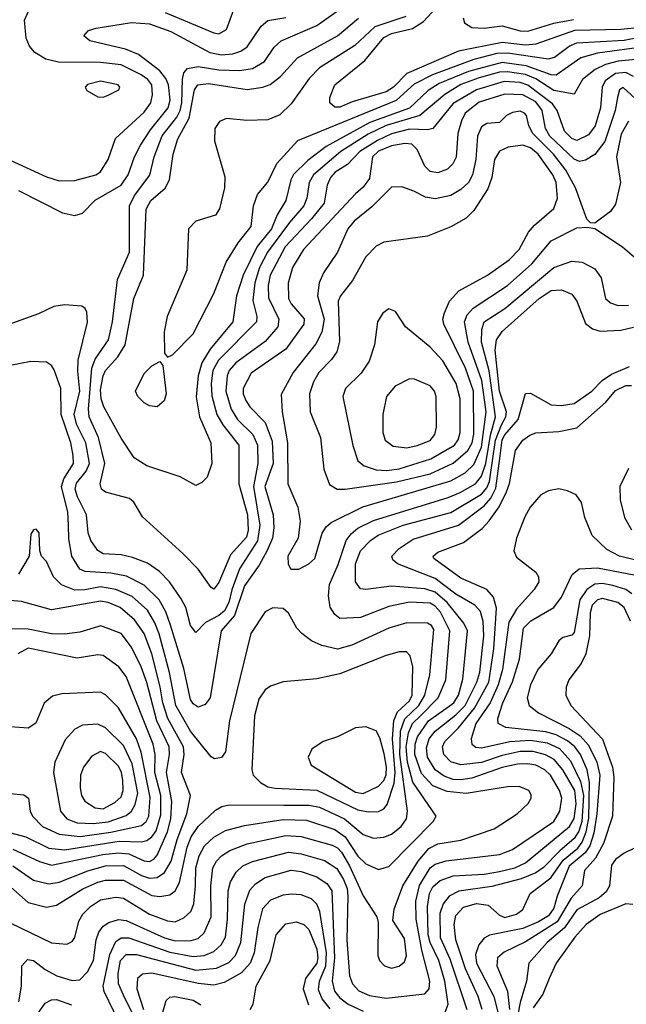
# Model space of a CAD drawing. Extents: x 997026 to 1115308, y 536381 to 619039.
# Tile 19 of 256: x 1002921 to 1005277, y 554105 to 557927. Entities that reach past the tile are written whole.
import ezdxf

# ---------------------------------------------------------------- set-up
doc = ezdxf.new("R2010")
doc.units = 0

msp = doc.modelspace()

# ---------------------------------------------------------------- linework, layer by layer
at = {"layer": '0CON20XD'}
for points in [[(1002885, 557382.5), (1003025, 557316.7), (1003075, 557302.2), (1003135, 557302.7), (1003217.5, 557325), (1003235, 557336.7), (1003265, 557384.4), (1003294.1, 557465.9), (1003405, 557568.8), (1003431, 557605), (1003436.8, 557635), (1003434.4, 557675), (1003419.3, 557695), (1003393.4, 557713.4), (1003315, 557751.7), (1003235, 557761.7), (1003072.1, 557762.1), (1003023.4, 557773.4), (1002980.2, 557800.2), (1002960, 557825), (1002946, 557855), (1002940, 557925), (1002975.4, 558004.6)], [(1005460.1, 557970.1), (1005378.1, 557911.9), (1005335, 557897.4), (1005255, 557889.2), (1005075.4, 557885.4), (1004925, 557831.9), (1004885, 557828.8), (1004795, 557838.4), (1004625.1, 557804.9), (1004425, 557718), (1004372.9, 557665), (1004345, 557647.8), (1004211.9, 557608.1), (1004165, 557587.6), (1004145, 557587.7), (1004125.5, 557605), (1004125.6, 557625.6), (1004144.7, 557675), (1004261.5, 557768.5), (1004335, 557857.6), (1004365, 557873.4), (1004446.7, 557893.3), (1004489.5, 557920.5), (1004570.3, 558009.7)], [(1005355, 557776.2), (1005245, 557765.7), (1005196.1, 557753.9), (1005156.3, 557733.7), (1005106.9, 557695), (1005075, 557638), (1004995, 557652.8), (1004925, 557697.3), (1004885, 557714.1), (1004815, 557724.9), (1004785, 557723.4), (1004705, 557702.1), (1004634.9, 557675.1), (1004572.7, 557637.3), (1004474.6, 557555.4), (1004345, 557516.1), (1004275, 557482.8), (1004168.9, 557415), (1004062.2, 557325), (1004045.9, 557295), (1004037, 557235), (1004025.2, 557205), (1003969.4, 557140.6), (1003884.1, 557025), (1003852.3, 556965), (1003834.7, 556905.3), (1003826.6, 556836.6), (1003841.9, 556775), (1003841.4, 556755), (1003692.9, 556605), (1003671.4, 556565), (1003665.1, 556514.9), (1003667.3, 556467.3), (1003686.8, 556395), (1003710, 556355), (1003771.9, 556275), (1003772, 556125), (1003805.7, 556005), (1003808.6, 555945), (1003801.9, 555918.1), (1003740.1, 555849.9), (1003695, 555742.9), (1003675, 555717.1), (1003665, 555722.9), (1003614.2, 555794.2), (1003555, 555854.5), (1003397.8, 555997.8), (1003364.2, 556054.2), (1003348.1, 556068.1), (1003255, 556092.7), (1003239.5, 556105), (1003234, 556125), (1003252.3, 556205), (1003227.9, 556305), (1003191.8, 556385), (1003189, 556415), (1003201.1, 556575), (1003215, 556610), (1003266.5, 556685), (1003281.2, 556755), (1003300.8, 556919.2), (1003348.4, 557025), (1003348, 557205), (1003367.6, 557245), (1003426.5, 557323.5), (1003443.1, 557395), (1003475, 557476.4), (1003531.1, 557548.9), (1003544.7, 557575), (1003551.2, 557605), (1003553, 557697), (1003559.4, 557720.6), (1003572.5, 557737.5), (1003614.8, 557745.2), (1003695, 557732.4), (1003775, 557729.5), (1003825, 557738.3), (1003872, 557765), (1003909.9, 557820.1), (1003936.2, 557845), (1004075, 557904.8), (1004163, 557967)], [(1004420.7, 557939.3), (1004300.4, 557899.6), (1004222.4, 557827.6), (1004085, 557740.3), (1004045, 557698.9), (1003975, 557600), (1003931.5, 557558.5), (1003885, 557538.8), (1003803.7, 557536.3), (1003725, 557544.3), (1003697.6, 557532.4), (1003679.4, 557505), (1003677.6, 557457.6), (1003717.4, 557317.4), (1003716.9, 557275), (1003697.3, 557192.7), (1003681.7, 557168.3), (1003605, 557145.6), (1003577.1, 557115), (1003570.6, 556955), (1003493.5, 556775), (1003481.9, 556715), (1003483.3, 556633.3), (1003495, 556617.5), (1003515, 556626.2), (1003595, 556708), (1003675.5, 556865), (1003723.8, 556986.2), (1003769.6, 557060.4), (1003819.7, 557125), (1003828.7, 557205), (1003845, 557248.6), (1003885, 557296.7), (1003920.4, 557369.6), (1004002, 557458), (1004385, 557614.3), (1004455, 557678), (1004526, 557714), (1004686.1, 557773.9), (1004775, 557796.8), (1004815, 557798.7), (1004975, 557775.2), (1004998.2, 557781.8), (1005055, 557824.5), (1005085, 557837.4), (1005268.1, 557848.1), (1005365, 557867.5)], [(1003486.8, 557955), (1003675, 557876.1), (1003695, 557872.5), (1003725, 557889.2), (1003752.6, 557967.4)], [(1002916.2, 557263.8), (1003087.1, 557177.1), (1003135, 557166.9), (1003165, 557176.2), (1003213.9, 557226.1), (1003315, 557285.3), (1003342.5, 557325), (1003366.9, 557395), (1003390.2, 557439.8), (1003429.7, 557500.3), (1003497.8, 557585), (1003505.7, 557615), (1003498.9, 557675), (1003488.8, 557698.8), (1003465, 557729), (1003382.7, 557792.7), (1003332.7, 557812.7), (1003193.8, 557845), (1003170, 557865), (1003188.8, 557885), (1003218.8, 557895), (1003355, 557916), (1003425, 557911.6), (1003508.9, 557881.1), (1003660.2, 557800.2), (1003705, 557791.5), (1003749.2, 557795), (1003780, 557805), (1003805, 557821.6), (1003858.5, 557901.5), (1003885, 557924.2), (1003955, 557936.4)], [(1005355, 557823), (1005165, 557797.1), (1005100.9, 557779.1), (1005005, 557712), (1004985, 557712.7), (1004888, 557748), (1004795, 557761.6), (1004663.9, 557726.1), (1004550.2, 557679.8), (1004508.1, 557651.9), (1004435.6, 557584.4), (1004281.2, 557528.8), (1004111.1, 557435), (1004039.9, 557380.1), (1003985, 557326.3), (1003974.4, 557305), (1003954.7, 557225), (1003920.7, 557169.3), (1003898.9, 557115), (1003843.7, 557046.3), (1003789.7, 556935), (1003763.8, 556855), (1003748.7, 556755), (1003661.6, 556648.4), (1003629, 556595), (1003613.9, 556545), (1003607.1, 556462.9), (1003619.4, 556385), (1003664.2, 556285), (1003667.9, 556205), (1003649.1, 556150.9), (1003629.1, 556130.9), (1003605, 556118.8), (1003545, 556152.5), (1003415, 556195.4), (1003366.4, 556226.4), (1003315, 556302.2), (1003248.6, 556425), (1003238.1, 556455), (1003235, 556490), (1003245.6, 556545), (1003255, 556565.3), (1003301.9, 556618.1), (1003330.4, 556665), (1003364.7, 556845), (1003402.6, 556935), (1003412.2, 557192.3), (1003431.1, 557225), (1003486.2, 557273.8), (1003503.3, 557305), (1003517.2, 557405), (1003535.3, 557465), (1003579.3, 557545), (1003600.7, 557655), (1003613.2, 557675), (1003655, 557680), (1003805, 557656.7), (1003865, 557665.2), (1003893.7, 557676.3), (1003933.8, 557706.2), (1004000.2, 557779.8), (1004155, 557864.8), (1004236.9, 557933.1)], [(1004642.9, 557935), (1004649.2, 557915), (1004677.4, 557897.4), (1004725, 557894.7), (1004795, 557903.2), (1004865, 557883.8), (1004895, 557882.8), (1004995.9, 557914.1), (1005072.3, 557927.7)], [(1005305, 557707.2), (1005275, 557722.4), (1005235, 557718), (1005195, 557689.4), (1005182.5, 557665), (1005176.5, 557585), (1005156.4, 557515), (1005129.6, 557480.4), (1005085, 557458.1), (1005065, 557465.6), (1005036.9, 557495), (1005008.5, 557575), (1004990.8, 557600.8), (1004895, 557673.6), (1004865, 557683.1), (1004802.9, 557687.1), (1004695.1, 557654.9), (1004605, 557601.4), (1004525, 557505.3), (1004505, 557500.2), (1004435, 557502.3), (1004365, 557483.6), (1004311.2, 557458.8), (1004242, 557415), (1004194.4, 557365.6), (1004146.6, 557335), (1004128.1, 557315), (1004115.9, 557285), (1004103.3, 557215), (1004055, 557154.4), (1003952.8, 557045), (1003894.5, 556935), (1003886.5, 556895), (1003887, 556847), (1003928, 556765), (1003923.2, 556735), (1003875, 556677.5), (1003760.4, 556595), (1003735, 556565.3), (1003727.3, 556545), (1003722.1, 556485), (1003742.3, 556415), (1003766.6, 556375), (1003826.6, 556316.6), (1003844.8, 556275), (1003845.5, 556205), (1003828.8, 556115), (1003854.2, 555965), (1003845.4, 555904.6), (1003774.6, 555795.4), (1003745, 555713.6), (1003733.2, 555665), (1003716.9, 555633.1), (1003695, 555614), (1003643, 555587), (1003605, 555548.6), (1003585.3, 555575), (1003566.7, 555645), (1003549, 555679), (1003503.1, 555745), (1003464, 555785), (1003417.3, 555817.3), (1003358.9, 555838.9), (1003315, 555849.4), (1003245, 555853.5), (1003225, 555867.1), (1003197.6, 555905), (1003187.5, 555935), (1003181.4, 556005), (1003145.5, 556075), (1003136.7, 556105), (1003141.7, 556128.3), (1003179.7, 556175), (1003191.9, 556205), (1003178.5, 556285), (1003143.8, 556355), (1003132.9, 556395), (1003154.6, 556485), (1003146.8, 556563.2), (1003148.9, 556605), (1003185, 556752.5), (1003182.1, 556792.1), (1003175.8, 556805.8), (1003162.5, 556815), (1003095, 556820), (1003053.9, 556813.9), (1002995, 556785.6), (1002875, 556742.3)], [(1003245, 557626.7), (1003265, 557634.4), (1003306, 557655), (1003310, 557665), (1003303.3, 557675), (1003235, 557688.8), (1003184.7, 557675.3), (1003176.2, 557665), (1003182.1, 557652.1), (1003225, 557628.1), (1003245, 557626.7)], [(1005311.9, 557621.9), (1005265, 557663.8), (1005250, 557655), (1005242.4, 557625), (1005233.6, 557575), (1005193.6, 557455), (1005155, 557404.6), (1005118.3, 557381.7), (1005095, 557377.4), (1005075, 557386.1), (1004979.3, 557475), (1004963.5, 557505), (1004950.7, 557575), (1004925, 557609), (1004875, 557636.1), (1004805, 557638.4), (1004705, 557607.4), (1004651.7, 557565), (1004636.4, 557535), (1004622.3, 557485), (1004616.1, 557393.9), (1004602.8, 557367.2), (1004582.6, 557347.4), (1004545, 557332.7), (1004515, 557337.7), (1004495, 557359.1), (1004465, 557423.2), (1004443.8, 557443.8), (1004417.1, 557447.1), (1004365, 557437.3), (1004315, 557416.3), (1004291.8, 557395), (1004279.2, 557310.8), (1004255, 557276.5), (1004225, 557251.2), (1004023.8, 557035), (1003981.3, 556965), (1003964.3, 556905), (1003964.8, 556845), (1003975, 556823.9), (1004025.6, 556765.6), (1004024.6, 556745), (1003955, 556648.1), (1003820.7, 556555), (1003789.4, 556495), (1003788.8, 556475), (1003799, 556449), (1003815, 556424.6), (1003875, 556363.9), (1003901.7, 556291.7), (1003905.6, 556204.4), (1003873.7, 556115), (1003905.6, 556005), (1003908.5, 555955), (1003902.8, 555915), (1003882.7, 555867.3), (1003850.8, 555809.2), (1003795, 555729.7), (1003755.6, 555614.4), (1003704.4, 555555), (1003660.4, 555295), (1003641.5, 555268.5), (1003615, 555258.5), (1003595, 555270.8), (1003585, 555288.9), (1003558.2, 555408.1), (1003507.4, 555577.4), (1003489, 555629), (1003462.9, 555675), (1003405, 555731.9), (1003336.7, 555766.7), (1003275, 555779.1), (1003175.7, 555785.7), (1003154.8, 555794.8), (1003124.4, 555845), (1003112.3, 555912.3), (1003110.9, 555965), (1003108.4, 556015), (1003083.8, 556115), (1003092.5, 556145), (1003130, 556205), (1003129.7, 556235), (1003119.8, 556285), (1003082.8, 556395), (1003081.7, 556495), (1003055, 556568.6), (1003044.7, 556584.7), (1003025, 556597.8), (1002965, 556600), (1002884.6, 556585.4)], [(1005285, 557533), (1005256.8, 557483.2), (1005239.4, 557395), (1005253.9, 557295), (1005235, 557211.4), (1005215, 557182.9), (1005155, 557138), (1005138.3, 557138.3), (1005123.1, 557153.1), (1005079.6, 557275), (1005042.6, 557342.6), (1004993.7, 557405), (1004913.6, 557485), (1004898.3, 557515), (1004889.3, 557555), (1004882.2, 557565), (1004865, 557572.3), (1004835, 557566.9), (1004811.2, 557555), (1004785, 557528.8), (1004735, 557524.5), (1004715, 557511.5), (1004699.5, 557475), (1004692.2, 557385), (1004680, 557325), (1004663.7, 557295), (1004635, 557267.9), (1004595, 557244.8), (1004535, 557232.3), (1004497.8, 557237.8), (1004451.9, 557261.9), (1004405, 557278.5), (1004365, 557277.3), (1004288.8, 557201.2), (1004220.5, 557145), (1004196.2, 557115), (1004155.2, 557024.8), (1004100.9, 556945), (1004084.2, 556905.8), (1004078.3, 556855), (1004103.6, 556765), (1004095.1, 556714.9), (1004071.2, 556668.8), (1003982.8, 556557.2), (1003937.1, 556472.9), (1003940.6, 556405), (1003961.4, 556285), (1003962.9, 556125), (1004001.5, 556035), (1004011.1, 555981.1), (1004002.5, 555915), (1003963.2, 555845), (1003963.8, 555813.8), (1003974.4, 555794.4), (1004005, 555794.3)], [(1004185, 556104.2), (1004385, 556133.7), (1004515, 556164.6), (1004604.3, 556205.7), (1004662, 556255), (1004678, 556285), (1004685, 556318.8), (1004683.7, 556485), (1004653, 556575), (1004567.9, 556745), (1004564.2, 556765), (1004570.5, 556789.5), (1004590.3, 556835), (1004626.2, 556875), (1004738.2, 556935), (1004822.4, 556995), (1004860.8, 557035), (1004897.7, 557102.3), (1004919.8, 557130.2), (1004995.2, 557194.8), (1005009.3, 557235), (1005004.1, 557295), (1004991, 557325), (1004934.8, 557405), (1004905, 557429.2), (1004875, 557439.9), (1004818, 557432), (1004785, 557417.2), (1004765.2, 557385), (1004754.8, 557315), (1004739.7, 557270.3), (1004685, 557186.5), (1004655, 557156.2), (1004595, 557122.9), (1004505, 557086.5), (1004335, 557063.5), (1004305, 557048.1), (1004265, 557006.9), (1004214.1, 556915), (1004166.7, 556855), (1004157.8, 556835), (1004162.6, 556677.4), (1004152.3, 556637.7), (1004132.5, 556607.5), (1004082.5, 556557.5), (1004061.8, 556521.8), (1004046.2, 556475), (1004048.9, 556405), (1004089.6, 556305), (1004102.1, 556182.1), (1004125, 556123.3), (1004154.7, 556104.7), (1004185, 556104.2)], [(1004005, 555794.3), (1004044.2, 555815), (1004067.3, 555835), (1004096.2, 555933.8), (1004111.5, 555958.5), (1004130.6, 555975), (1004253.4, 556036.6), (1004595, 556137.3), (1004651.2, 556168.8), (1004685, 556200.7), (1004715, 556268.2), (1004732.1, 556405), (1004716.4, 556526.4), (1004662.6, 556675), (1004649, 556755), (1004658.9, 556781.1), (1004682.4, 556807.6), (1004816.2, 556895), (1004910.1, 556979.9), (1004985, 557068.8), (1005085, 557119.5), (1005125, 557122.5), (1005155, 557116.2), (1005261.5, 557045), (1005307.2, 557007.3)], [(1002885, 554421.8), (1003045, 554344.1), (1003105, 554339.1), (1003125, 554349.4), (1003135, 554364.2), (1003151.7, 554428.3), (1003167.1, 554455), (1003196.6, 554485), (1003235, 554510.4), (1003295, 554520.9), (1003325, 554517.4), (1003425, 554454.5), (1003495, 554428.8), (1003525, 554425.2), (1003559.2, 554440.8), (1003586.5, 554465), (1003598.1, 554495), (1003604.5, 554564.5), (1003605.5, 554635), (1003618.8, 554681.2), (1003639.4, 554720.6), (1003675, 554754.3), (1003720.9, 554779.1), (1003795, 554799), (1003945, 554822.1), (1004035, 554820.2), (1004145, 554783.3), (1004185, 554754.8), (1004235, 554680.2), (1004265, 554650.3), (1004315, 554628.9), (1004355, 554640.4), (1004527.3, 554815), (1004538.5, 554835), (1004447.4, 554967.4), (1004427.1, 555045), (1004422.6, 555105), (1004430.7, 555159.3), (1004446.6, 555195), (1004476.3, 555223.7), (1004546.8, 555295), (1004576.5, 555365), (1004592, 555555), (1004555, 555627.3), (1004535, 555650.3), (1004515, 555662.5), (1004435, 555665.8), (1004355, 555649.6), (1004245, 555606.7), (1004165, 555602.7), (1004145, 555617.8), (1004127, 555647), (1004120.1, 555690.1), (1004124.2, 555735), (1004158.1, 555811.9), (1004188.8, 555905), (1004208.3, 555931.7), (1004235, 555953.3), (1004295, 555983.6), (1004585, 556072.4), (1004631.9, 556091.9), (1004691.6, 556125), (1004715, 556155.2), (1004731.3, 556205), (1004749.5, 556315), (1004768.7, 556385), (1004744.6, 556564.6), (1004714.5, 556675.5), (1004715.5, 556724.5), (1004725.3, 556755), (1004805, 556806), (1004995, 556964.7), (1005065, 556990), (1005105, 556986.6), (1005155, 556959.5), (1005178.8, 556925), (1005195.5, 556845), (1005215, 556828.5), (1005245, 556818.2), (1005285, 556818.8)], [(1002918, 554115), (1002928.3, 554175), (1002930, 554255), (1002951.4, 554278.6), (1002975, 554275.3), (1003019.9, 554239.9), (1003066, 554216), (1003125, 554196.9), (1003155, 554199.4), (1003185, 554231.3), (1003208, 554275), (1003218.5, 554355), (1003228.9, 554385), (1003245, 554408.9), (1003267, 554423), (1003305, 554433.7), (1003335, 554430.7), (1003483.6, 554363.6), (1003525, 554351.8), (1003587.8, 554352.2), (1003615, 554361.1), (1003638, 554382), (1003664.4, 554445), (1003664, 554565), (1003672, 554635), (1003685, 554660.9), (1003705, 554681.2), (1003737.8, 554702.2), (1003805, 554728.5), (1003955, 554760.6), (1004015, 554756.2), (1004135, 554722.3), (1004155, 554712.4), (1004171.3, 554695), (1004202.6, 554642.6), (1004255, 554526.4), (1004308.1, 554445), (1004313, 554423), (1004312.2, 554295), (1004318.6, 554275), (1004338, 554255), (1004365, 554245.6), (1004395, 554253.1), (1004415, 554270), (1004423, 554293), (1004415, 554360), (1004370, 554430), (1004375.8, 554474.2), (1004408.9, 554565), (1004468.9, 554661.1), (1004510.4, 554709.6), (1004545, 554727.5), (1004635, 554741.6), (1004763.5, 554786.5), (1004852.9, 554845), (1004895.3, 554884.7), (1004907.8, 554905), (1004908, 554918), (1004898.1, 554935), (1004860.4, 554950.4), (1004815, 554949.1), (1004655, 554923.7), (1004581.5, 554931.5), (1004525, 554953.3), (1004481.3, 555001.3), (1004456.2, 555075), (1004457.3, 555115), (1004466.5, 555143.5), (1004508.6, 555205), (1004607.7, 555275), (1004624.9, 555305), (1004642.7, 555367.3), (1004660, 555555), (1004646.1, 555585), (1004581.9, 555665), (1004535, 555704.6), (1004495, 555718.3), (1004365, 555728.4), (1004265, 555715.3), (1004245, 555718.5), (1004224.8, 555745), (1004225.2, 555815.2), (1004245, 555865.9), (1004283.4, 555905), (1004313.9, 555926.1), (1004410.9, 555965), (1004595, 556014.5), (1004715.1, 556085), (1004735, 556109.7), (1004745.2, 556134.8), (1004769, 556295), (1004792.5, 556355), (1004808.5, 556385), (1004811.9, 556405), (1004784, 556485), (1004767.8, 556645), (1004772.5, 556685), (1004795, 556717.3), (1004938.4, 556845), (1004985, 556875.6), (1005025, 556878.4), (1005065, 556862.1), (1005084.7, 556835), (1005117.9, 556747.9), (1005145, 556726.6), (1005175, 556718.6), (1005255, 556721.7), (1005305, 556734.1)], [(1004346.8, 556176.8), (1004395, 556183.2), (1004518.1, 556221.9), (1004609.2, 556275), (1004623.6, 556296.4), (1004631.4, 556325), (1004632.3, 556455), (1004616.6, 556515), (1004565, 556603.4), (1004515, 556656.2), (1004419.2, 556735), (1004381.2, 556795), (1004355, 556804.2), (1004331.4, 556788.6), (1004311.1, 556755), (1004299.7, 556665), (1004278.8, 556601.2), (1004246.9, 556555), (1004186.2, 556495), (1004176.7, 556465), (1004214.4, 556274.4), (1004235, 556214.5), (1004258.5, 556195), (1004305, 556179.2), (1004346.8, 556176.8)], [(1003325, 553999.2), (1003249.6, 554155), (1003246.2, 554175), (1003271.8, 554298.2), (1003295, 554348.4), (1003315, 554363.3), (1003345, 554363.6), (1003505, 554306.8), (1003595, 554290.3), (1003637.1, 554295), (1003675, 554310), (1003704.4, 554335.6), (1003720.5, 554365), (1003728.5, 554435), (1003730.4, 554545), (1003739.9, 554580.1), (1003761.7, 554618.3), (1003787.5, 554642.5), (1003825, 554660), (1003965, 554695.2), (1004015, 554689.4), (1004105, 554662.8), (1004152.3, 554632.3), (1004179.3, 554589.3), (1004192.6, 554555), (1004196.2, 554525), (1004191.3, 554355), (1004202.6, 554215), (1004213.8, 554185), (1004237.8, 554157.8), (1004279.3, 554139.3), (1004345, 554128.4), (1004495, 554145.4), (1004511.6, 554165), (1004514.3, 554195), (1004483.5, 554315), (1004460.9, 554435), (1004459.5, 554505), (1004473.5, 554566.5), (1004515, 554634.4), (1004535, 554648.5), (1004578, 554662), (1004785, 554686.7), (1004835, 554705.7), (1004995, 554815.3), (1005019.2, 554855), (1005027, 554905), (1005017.9, 554935), (1004982.5, 554995), (1004960, 555015), (1004925, 555032.8), (1004895, 555039.1), (1004855, 555036.7), (1004795, 555024.6), (1004676.9, 554983.1), (1004635, 554976.2), (1004605, 554978.2), (1004570.2, 554990.2), (1004534.4, 555015), (1004505.1, 555065), (1004501.2, 555101.2), (1004511.3, 555135), (1004534.1, 555165.9), (1004615, 555228.2), (1004651.6, 555265), (1004696.9, 555355), (1004708.6, 555395), (1004724.1, 555535), (1004721.5, 555591.5), (1004710.3, 555630.3), (1004688.7, 555655), (1004615, 555697), (1004535, 555757.8), (1004388.5, 555815), (1004369.9, 555829.9), (1004366.2, 555845), (1004394.6, 555875), (1004449.9, 555910.1), (1004625, 555965.5), (1004725, 556040.7), (1004750.7, 556069.3), (1004770.7, 556109.3), (1004786.4, 556223.6), (1004795, 556296), (1004805, 556315.8), (1004856.7, 556375), (1004885, 556476.7), (1004905, 556478), (1004985, 556431.8), (1005025, 556430), (1005075, 556437.3), (1005143.1, 556485), (1005183.7, 556526.3), (1005219.3, 556550.7), (1005289.1, 556580.9)], [(1003455, 556424), (1003425, 556428), (1003405, 556440), (1003380.8, 556465), (1003370.8, 556485), (1003405, 556553.8), (1003435, 556583.3), (1003465, 556600), (1003477.5, 556585), (1003490, 556475), (1003482.3, 556447.7), (1003455, 556424)], [(1004425, 556265.3), (1004465, 556273.9), (1004515, 556293.4), (1004533.6, 556316.4), (1004539.6, 556345), (1004538.9, 556465), (1004532.3, 556485), (1004515, 556506.5), (1004455, 556531.5), (1004435, 556533.5), (1004380, 556505), (1004345.6, 556465), (1004331.5, 556395), (1004331.8, 556325), (1004340.6, 556295), (1004371.2, 556271.2), (1004425, 556265.3)], [(1004572.9, 554075), (1004584.8, 554105), (1004571.9, 554195), (1004548.8, 554275), (1004514.8, 554344.8), (1004507.3, 554375), (1004504.4, 554485), (1004513.2, 554535), (1004525, 554561.4), (1004553.9, 554585), (1004605, 554603.2), (1004725, 554610.4), (1004785, 554620.4), (1004843.6, 554635), (1004885, 554653.8), (1005056.6, 554795), (1005075, 554826.1), (1005082.8, 554882.8), (1005076.6, 554935), (1005030.1, 555015), (1004996.7, 555055), (1004963.7, 555073.7), (1004915, 555086), (1004865, 555086), (1004795, 555071.2), (1004714.2, 555044.2), (1004635, 555034.8), (1004595, 555046.9), (1004568.1, 555075), (1004563.7, 555105), (1004572.4, 555125), (1004625, 555178.1), (1004687.3, 555255), (1004742.7, 555355), (1004762.7, 555485), (1004772.2, 555642.2), (1004761.1, 555685), (1004735.5, 555715.5), (1004635, 555758.8), (1004529.1, 555835), (1004526.4, 555845), (1004545, 555859.7), (1004645, 555898.3), (1004717.3, 555952.7), (1004745, 555981.6), (1004783.5, 556036.5), (1004811.4, 556095), (1004822.9, 556127.1), (1004846.6, 556255), (1004875, 556295.4), (1004901.9, 556315), (1004925, 556323.3), (1005015, 556328.7), (1005085, 556343.5), (1005197.4, 556442.6), (1005235, 556487.9), (1005275, 556507.5), (1005297, 556507)], [(1005285, 556184.5), (1005251.6, 556115), (1005252.9, 556062.9), (1005270, 555995), (1005297.2, 555947.3)], [(1005335, 555824), (1005250.6, 555845), (1005201.2, 555871.2), (1005144.3, 555924.3), (1005115.5, 555995), (1005103.2, 556053.2), (1005082.3, 556082.3), (1005048.8, 556098.8), (1005015, 556105.8), (1004975, 556098.6), (1004945, 556082.5), (1004903.1, 556035), (1004882.6, 555997.4), (1004850, 555915), (1004840, 555865), (1004850.3, 555840.3), (1004925, 555783.1), (1004936.2, 555765), (1004936.9, 555745), (1004919.6, 555715), (1004851.1, 555638.9), (1004821, 555589), (1004795.8, 555405), (1004778.9, 555345), (1004748, 555275), (1004692.4, 555195), (1004674.7, 555135), (1004677.3, 555115), (1004693.2, 555103.2), (1004715, 555101), (1004825, 555124.9), (1004905, 555130.5), (1004969.8, 555119.8), (1005017.4, 555097.4), (1005060.4, 555050.4), (1005099.5, 554969.5), (1005110.4, 554915), (1005104, 554815), (1005092.4, 554777.6), (1005075, 554748.2), (1005018.8, 554701.2), (1004955, 554635.8), (1004925.1, 554614.9), (1004868.3, 554591.7), (1004755, 554562.1), (1004626.4, 554543.6), (1004588.9, 554525), (1004565.2, 554495), (1004552.8, 554457.2), (1004554.3, 554364.3), (1004592.1, 554282.1), (1004657.4, 554085)], [(1002875, 554570.5), (1002955, 554500.5), (1003025, 554481.6), (1003065, 554489.5), (1003166.4, 554553.6), (1003225, 554579.7), (1003255, 554586.6), (1003325, 554587.4), (1003435, 554527.4), (1003466.1, 554523.9), (1003505, 554530.3), (1003525, 554546), (1003541.6, 554578.4), (1003572.1, 554715), (1003587.8, 554755), (1003615, 554795.3), (1003681.4, 554858.6), (1003706.7, 554873.3), (1003735, 554880), (1003947.6, 554877.6), (1004045, 554878.7), (1004085, 554870.3), (1004182.1, 554825), (1004255, 554763.6), (1004295, 554749.5), (1004335, 554753.8), (1004365, 554765.2), (1004402.1, 554795), (1004423.3, 554825), (1004427.3, 554855), (1004397.6, 555075), (1004400.1, 555165), (1004416.9, 555213.1), (1004471.7, 555265), (1004494, 555305), (1004514.4, 555384.4), (1004529.6, 555559.6), (1004520.6, 555575), (1004505, 555584.2), (1004425, 555586.5), (1004355, 555565.7), (1004210.9, 555499.1), (1004155, 555483.2), (1004095, 555497.5), (1004055, 555516.6), (1004016.4, 555545), (1003998.2, 555565), (1003965, 555623.8), (1003945, 555641.2), (1003905, 555643.8), (1003875, 555628), (1003818.6, 555545), (1003735.9, 555205.9), (1003720.8, 555085), (1003705, 555063.5), (1003677.6, 555057.6), (1003665, 555065.7), (1003585, 555165.8), (1003527.2, 555265), (1003502.7, 555392.7), (1003463.3, 555543.3), (1003446.5, 555586.5), (1003417.3, 555635), (1003357.9, 555687.9), (1003295, 555715.5), (1003235, 555725.4), (1003175, 555713.6), (1003135, 555712.7), (1003083.3, 555733.3), (1003052.3, 555765), (1003025, 555823.8), (1003006.7, 555845), (1003000, 555865), (1002997.5, 555935), (1002985, 555950), (1002975, 555947.5), (1002965, 555930), (1002958.6, 555845), (1002916.8, 555775)], [(1004717.3, 554085), (1004702, 554135), (1004652.3, 554242.3), (1004615.2, 554355), (1004608.9, 554415), (1004615, 554450), (1004645, 554482), (1004695, 554495.7), (1004740.1, 554490.1), (1004785, 554451.2), (1004805, 554442.5), (1004850, 554455), (1004875, 554473.6), (1004903.8, 554535), (1004984.2, 554595.8), (1005032.1, 554665), (1005088.6, 554711.5), (1005105.9, 554734.1), (1005121.4, 554775), (1005131.9, 554828.1), (1005133.8, 554966.2), (1005125.1, 555015), (1005099, 555075), (1005077, 555105), (1005048.3, 555128.3), (1005005, 555151.1), (1004965, 555163.2), (1004809.1, 555179.1), (1004779.1, 555195), (1004778.4, 555215), (1004798, 555275), (1004835, 555356.2), (1004862.7, 555445), (1004878, 555565), (1004906.1, 555593.9), (1004995.3, 555645), (1005024.8, 555685), (1005066.8, 555773.2), (1005094.3, 555795.7), (1005165, 555799.4), (1005375, 555759.6)], [(1005298.8, 555698.8), (1005274.7, 555714.7), (1005225, 555730.3), (1005185, 555738.7), (1005155, 555736.5), (1005124.2, 555715.8), (1005097, 555675), (1005075, 555548.9), (1005065, 555538.5), (1005030.5, 555529.5), (1005015, 555516.2), (1004985.5, 555465), (1004932.8, 555405), (1004905.3, 555345), (1004891.9, 555295), (1004900, 555265), (1004936, 555236), (1005055, 555176.3), (1005097.4, 555147.4), (1005130.7, 555110.7), (1005162.8, 555045), (1005174.1, 554995), (1005162.6, 554845), (1005150.6, 554769.4), (1005135, 554719.8), (1005117, 554693), (1005055, 554641.7), (1005007.8, 554525), (1004995, 554477.7), (1004975, 554449.1), (1004936.2, 554425), (1004875, 554399.7), (1004746.1, 554373.9), (1004725, 554361.2), (1004703.9, 554336.1), (1004691.4, 554298.6), (1004694.6, 554265), (1004762.3, 554135), (1004778.6, 554075)], [(1002895, 554643), (1002975, 554587.4), (1003035, 554573.3), (1003075, 554579.7), (1003186.4, 554623.6), (1003255, 554642.1), (1003325, 554644.3), (1003395, 554605.1), (1003425, 554595.1), (1003455, 554597.9), (1003483.3, 554616.7), (1003509.3, 554660.7), (1003532.4, 554745), (1003569.8, 554845), (1003584.4, 554915), (1003550, 555005), (1003560.6, 555075), (1003557.4, 555105), (1003496.1, 555215), (1003477.4, 555275), (1003467.4, 555337.4), (1003434.6, 555465), (1003404.8, 555545), (1003367.2, 555597.2), (1003311.8, 555645), (1003265, 555665.2), (1003235, 555670.3), (1003045, 555636.8), (1002928.1, 555668.1), (1002885, 555672.8)], [(1005292.8, 555592.8), (1005268.5, 555645), (1005243.9, 555665), (1005185, 555679.8), (1005164.7, 555675), (1005144.9, 555655), (1005136.9, 555625), (1005133.5, 555535), (1005119.2, 555465), (1005102.2, 555427.8), (1005053.8, 555365), (1005043.5, 555336.5), (1005042.5, 555305), (1005062, 555265), (1005184.1, 555134.1), (1005223.7, 555025), (1005228.6, 554985), (1005223.8, 554835), (1005188.9, 554728.9), (1005157.1, 554672.9), (1005113.9, 554625), (1005105.4, 554565), (1005062.8, 554517.2), (1005008.9, 554425), (1004885, 554348), (1004802.7, 554307.3), (1004776.5, 554285), (1004774.3, 554255), (1004816.1, 554156.1), (1004823.2, 554085)], [(1002895, 554707.3), (1002999, 554659), (1003045, 554645.2), (1003243.8, 554686.2), (1003305, 554692.8), (1003345, 554688.7), (1003405, 554661.5), (1003425, 554659.3), (1003441.9, 554668.1), (1003455, 554684.1), (1003494.9, 554775.1), (1003508, 554825), (1003512.7, 554892.7), (1003491, 555005), (1003502.6, 555075), (1003501.4, 555105), (1003454, 555205), (1003415, 555354.5), (1003392.9, 555415), (1003355, 555491.8), (1003315, 555544.7), (1003236, 555574), (1003155, 555549.2), (1003095, 555542.5), (1003045, 555543.8), (1002955, 555560.8), (1002887.8, 555562.2)], [(1002842.3, 554782.3), (1002944.9, 554754.9), (1003035, 554711.3), (1003095, 554704.6), (1003307.8, 554737.8), (1003395, 554736.1), (1003415, 554740.9), (1003435, 554755.6), (1003451.3, 554778.7), (1003469.4, 554840.6), (1003469.2, 554915), (1003446.2, 555005), (1003447.1, 555075), (1003440.3, 555115), (1003335, 555377.9), (1003306.2, 555415), (1003245, 555459.3), (1003225, 555461.6), (1003145, 555448.4), (1002955, 555488), (1002913.8, 555465)], [(1004275, 554851.7), (1004315, 554853.1), (1004335, 554863.2), (1004348.7, 554881.3), (1004376, 554964), (1004379.3, 555005), (1004368.9, 555135), (1004373.7, 555206.3), (1004389, 555241), (1004435, 555282.8), (1004445.1, 555305), (1004448.4, 555415), (1004437.6, 555457.6), (1004422.9, 555472.9), (1004395, 555473.1), (1004345, 555459.7), (1004165, 555387.9), (1004075, 555368.8), (1003945, 555356.5), (1003895, 555339.6), (1003875, 555326.4), (1003849.9, 555290.1), (1003833.3, 555225), (1003822.2, 555015), (1003828.2, 554995), (1003856.3, 554966.3), (1003885, 554949.7), (1003913.6, 554943.6), (1004075, 554935.8), (1004235, 554859.7), (1004275, 554851.7)], [(1002885, 554922.9), (1002938, 554918), (1002955.6, 554905), (1002962.5, 554855), (1002971.1, 554835), (1003010.6, 554795), (1003075.1, 554765.1), (1003156.9, 554756.9), (1003275, 554773.3), (1003395, 554799.1), (1003413.1, 554815), (1003423.3, 554835), (1003428.1, 554908.1), (1003393.7, 555083.7), (1003375.4, 555135), (1003305.5, 555255.5), (1003255, 555306.1), (1003235, 555316.1), (1003085, 555310.8), (1003048.3, 555301.7), (1003016.5, 555273.5), (1002984.2, 555195.8), (1002955, 555176.7), (1002885, 555181.6)], [(1003206.4, 554806.4), (1003265, 554813.5), (1003335, 554838.1), (1003355.2, 554855), (1003369.9, 554880.1), (1003379.6, 554925), (1003358.5, 555038.5), (1003325, 555110), (1003255, 555178.2), (1003225, 555192.8), (1003165, 555188.9), (1003135, 555172.7), (1003098, 555132), (1003057.9, 555045), (1003052.7, 555005), (1003079.7, 554855), (1003104.6, 554825), (1003145, 554809), (1003206.4, 554806.4)], [(1004255, 554923.6), (1004315, 554951.9), (1004335, 554973.9), (1004344.7, 554995.3), (1004346.2, 555025), (1004336.8, 555076.8), (1004319.6, 555139.6), (1004305, 555166.7), (1004265, 555181.8), (1004225, 555177.9), (1004155, 555142.9), (1004100, 555125), (1004056, 555095), (1004042, 555065), (1004053.6, 555033.6), (1004225, 554929), (1004255, 554923.6)], [(1003245, 554864.1), (1003291.5, 554888.5), (1003315, 554910.7), (1003323.3, 554935), (1003322.4, 554975), (1003317.4, 555005), (1003305, 555029.1), (1003255, 555078.3), (1003235, 555086.3), (1003201.8, 555068.2), (1003168.6, 555025), (1003157.2, 554995), (1003155.7, 554945), (1003161.2, 554915), (1003175, 554894.1), (1003215, 554867.4), (1003245, 554864.1)], [(1005308.8, 554711.2), (1005268.3, 554691.7), (1005235, 554667.4), (1005220, 554645), (1005212.1, 554565), (1005198.9, 554541.1), (1005171.2, 554518.8), (1005085, 554472), (1005037.5, 554402.5), (1004969.4, 554345), (1004898.1, 554265), (1004889.8, 554195), (1004865, 554112.5), (1004833, 553945)], [(1003357, 554075), (1003325, 554140.8), (1003305.5, 554185), (1003303.6, 554225), (1003312.4, 554275), (1003335, 554299), (1003375, 554298.2), (1003605, 554237.1), (1003685, 554245.1), (1003733.1, 554266.9), (1003758.8, 554295), (1003779.7, 554345), (1003795.8, 554494.2), (1003815, 554547.7), (1003837.2, 554572.8), (1003875, 554597.4), (1003975, 554625.6), (1004015, 554620.2), (1004075, 554600.2), (1004115, 554572.1), (1004133.9, 554545), (1004143.5, 554285), (1004134.6, 554194.6), (1004143.5, 554156.5), (1004165, 554129.8), (1004196.3, 554105), (1004255, 554077.9)], [(1004126.9, 554086.9), (1004096.3, 554126.3), (1004081.3, 554161.3), (1004085.4, 554195), (1004109.6, 554255), (1004112.2, 554305), (1004087.5, 554465), (1004075, 554494), (1004054.5, 554515), (1004015, 554529.8), (1003975, 554533), (1003945, 554528.6), (1003895, 554509.5), (1003864.6, 554475.4), (1003846.4, 554403.6), (1003831.5, 554305), (1003816.6, 554265), (1003782.4, 554227.6), (1003715, 554189.5), (1003675, 554179.8), (1003615, 554185.7), (1003435, 554225.7), (1003398.6, 554221.4), (1003379.2, 554205), (1003376.6, 554165), (1003402.7, 554085)], [(1005302, 554492), (1005275, 554495.3), (1005175, 554453), (1005121.6, 554415), (1005076.4, 554365), (1005004.7, 554265), (1004977.2, 554205), (1004953.3, 554145), (1004915, 554091.3)], [(1003816.7, 554085), (1003827.8, 554105), (1003840.3, 554175), (1003894.2, 554275), (1003917.8, 554375), (1003955, 554417.1), (1003995, 554424.7), (1004025, 554414.6), (1004044.1, 554395), (1004075, 554318.9), (1004079.7, 554285), (1004075.6, 554265), (1004031.7, 554205), (1004022.4, 554165), (1004042.7, 554102.7)], [(1002946.4, 554003.6), (1003020.7, 554109.3), (1003045, 554122.5), (1003065, 554123.9), (1003123.2, 554103.2)], [(1003476.8, 554075), (1003490.3, 554119.7), (1003505, 554132.7), (1003524.1, 554135.9), (1003595, 554121.7), (1003625, 554102.6)]]:
    msp.add_lwpolyline(points, dxfattribs=at)

doc.saveas('drawing.dxf')
